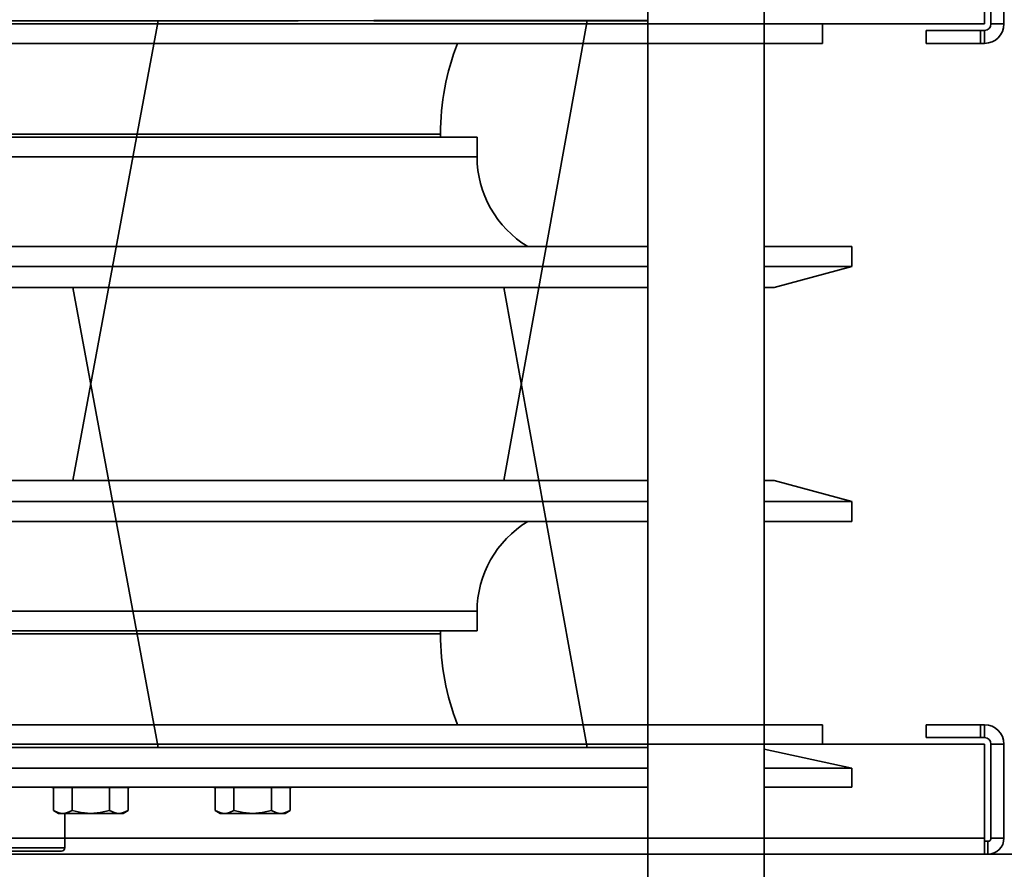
# Model space of a CAD drawing. Header units: millimetres. Extents: x -1465 to 393277, y -3788 to 454312.
# Tile 56 of 256: x 18834 to 18986, y 11725 to 11856. Entities that reach past the tile are written whole.
import ezdxf

# ---------------------------------------------------------------- set-up
doc = ezdxf.new("R2010")
doc.units = ezdxf.units.MM
doc.header["$XCLIPFRAME"] = 2
for name, color, linetype in [('AHU03-3-42843OBJ', 8, 'Continuous'), ('AHU03-3-42950OBJ', 8, 'Continuous'), ('AHU03-3-42960OBJ', 8, 'Continuous'), ('AHU03-3-44720OBJ', 8, 'Continuous'), ('AHU03-3-68109OBJ', 8, 'Continuous'), ('AHU03-3-68635OBJ', 8, 'Continuous'), ('HEX_HEAD_SCR_M6X25OBJ', 8, 'Continuous'), ('PLAIN_WSH_6OBJ', 8, 'Continuous')]:
    doc.layers.add(name, color=color, linetype=linetype)
picture_1 = doc.add_image_def('image1.bmp', size_in_pixel=(951, 911))

msp = doc.modelspace()

# ---------------------------------------------------------------- linework, layer by layer
at = {"color": 8, "linetype": 'Continuous', "lineweight": 35, "ltscale": 100}
msp.add_line((17911.76, 11727.63), (19728.76, 11727.63), dxfattribs=at)
at = {"layer": 'AHU03-3-42843OBJ', "color": 8, "linetype": 'Continuous', "lineweight": 35, "ltscale": 100}
for p, q in [((18709.26, 11856.3), (18877.27, 11856.3)), ((18776.13, 11856.34), (18888.96, 11856.3)), ((18842.51, 11785.3), (18855.69, 11856.3)), ((18842.52, 11785.3), (18855.69, 11856.3)), ((18888.96, 11856.3), (18931.26, 11856.3)), ((18888.99, 11856.34), (18931.26, 11856.34)), ((18921.91, 11856.3), (18909.06, 11785.3)), ((18842.51, 11815.13), (18855.69, 11744.13)), ((18842.52, 11815.13), (18855.69, 11744.13)), ((18921.91, 11744.13), (18909.06, 11815.13)), ((18709.26, 11744.13), (18877.27, 11744.13)), ((18776.13, 11744.09), (18888.96, 11744.13)), ((18888.96, 11744.13), (18931.26, 11744.13)), ((18888.99, 11744.09), (18931.26, 11744.09)), ((18949.26, 11743.85), (18962.76, 11740.91)), ((18931.26, 11740.91), (18709.26, 11740.91)), ((18962.76, 11740.91), (18949.26, 11740.91)), ((18962.76, 11737.96), (18962.76, 11740.91)), ((18931.26, 11737.96), (18709.26, 11737.96)), ((18962.76, 11737.96), (18949.26, 11737.96))]:
    msp.add_line(p, q, dxfattribs=at)
at = {"layer": 'AHU03-3-42950OBJ', "color": 8, "linetype": 'Continuous', "lineweight": 35, "ltscale": 100}
for p, q in [((18735.61, 11838.3), (18904.91, 11838.3)), ((18904.91, 11835.3), (18904.91, 11838.3)), ((18735.61, 11835.3), (18904.91, 11835.3)), ((18709.26, 11821.45), (18931.26, 11821.45)), ((18949.26, 11821.45), (18962.76, 11821.45)), ((18962.76, 11818.34), (18962.76, 11821.45)), ((18709.26, 11818.34), (18931.26, 11818.34)), ((18949.26, 11818.34), (18962.76, 11818.34)), ((18950.76, 11815.13), (18962.76, 11818.34)), ((18709.26, 11815.13), (18931.26, 11815.13)), ((18949.26, 11815.13), (18950.76, 11815.13)), ((18709.26, 11785.3), (18931.26, 11785.3)), ((18949.26, 11785.3), (18950.76, 11785.3)), ((18950.76, 11785.3), (18962.76, 11782.09)), ((18709.26, 11782.09), (18931.26, 11782.09)), ((18949.26, 11782.09), (18962.76, 11782.09)), ((18962.76, 11782.09), (18962.76, 11778.98)), ((18709.26, 11778.98), (18931.26, 11778.98)), ((18949.26, 11778.98), (18962.76, 11778.98)), ((18735.61, 11765.13), (18904.91, 11765.13)), ((18904.91, 11765.13), (18904.91, 11762.13)), ((18735.61, 11762.13), (18904.91, 11762.13))]:
    msp.add_line(p, q, dxfattribs=at)
for centre, start, end in [((18921.08, 11835.3), 180, 238.9295), ((18921.08, 11765.13), 121.0705, 180)]:
    msp.add_arc(centre, 16.17, start, end, dxfattribs=at)
at = {"layer": 'AHU03-3-42960OBJ', "color": 8, "linetype": 'Continuous', "lineweight": 35, "ltscale": 100}
for p, q in [((18741.26, 11838.8), (18899.26, 11838.8)), ((18899.26, 11838.8), (18899.26, 11838.3)), ((18899.26, 11761.63), (18899.26, 11762.13)), ((18741.26, 11761.63), (18899.26, 11761.63))]:
    msp.add_line(p, q, dxfattribs=at)
for centre, start, end in [((18938.06, 11838.8), 158.8475, 180), ((18938.06, 11761.63), 180, 201.1525)]:
    msp.add_arc(centre, 38.8, start, end, dxfattribs=at)
at = {"layer": 'AHU03-3-44720OBJ', "color": 8, "linetype": 'Continuous', "lineweight": 35, "ltscale": 100}
for p, q in [((18841.26, 11728.63), (18841.26, 11733.94)), ((18841.26, 11728.63), (18799.26, 11728.63)), ((18840.76, 11728.13), (18799.76, 11728.13))]:
    msp.add_line(p, q, dxfattribs=at)
msp.add_arc((18840.76, 11728.63), 0.5, 270, 0, dxfattribs=at)
at = {"layer": 'AHU03-3-68109OBJ', "color": 8, "linetype": 'Continuous', "lineweight": 35, "ltscale": 100}
for p, q in [((18983.26, 11872.8), (18983.26, 11855.8)), ((18984.26, 11870.3), (18984.26, 11855.8)), ((18986.26, 11870.3), (18986.26, 11855.8)), ((18657.26, 11855.8), (18983.26, 11855.8)), ((18958.26, 11855.8), (18958.26, 11852.8)), ((18986.26, 11855.8), (18984.26, 11855.8)), ((18983.26, 11854.8), (18974.26, 11854.8)), ((18974.26, 11852.8), (18974.26, 11854.8)), ((18982.65, 11852.8), (18982.65, 11854.8)), ((18983.26, 11852.8), (18983.26, 11854.8)), ((18682.26, 11852.8), (18958.26, 11852.8)), ((18983.26, 11852.8), (18974.26, 11852.8)), ((18682.26, 11747.63), (18958.26, 11747.63)), ((18958.26, 11744.63), (18958.26, 11747.63)), ((18983.26, 11747.63), (18974.26, 11747.63)), ((18974.26, 11747.63), (18974.26, 11745.63)), ((18982.65, 11747.63), (18982.65, 11745.63)), ((18983.26, 11747.63), (18983.26, 11745.63)), ((18983.26, 11745.63), (18974.26, 11745.63)), ((18657.26, 11744.63), (18983.26, 11744.63)), ((18983.26, 11727.63), (18983.26, 11744.63)), ((18986.26, 11744.63), (18984.26, 11744.63)), ((18984.26, 11730.13), (18984.26, 11744.63)), ((18986.26, 11730.13), (18986.26, 11744.63)), ((18983.26, 11730.13), (18657.26, 11730.13)), ((18983.76, 11729.63), (18983.26, 11729.63)), ((18983.76, 11727.63), (18983.76, 11729.63)), ((18986.26, 11730.13), (18984.26, 11730.13)), ((18656.76, 11727.63), (18983.76, 11727.63))]:
    msp.add_line(p, q, dxfattribs=at)
for centre, radius, start, end in [((18983.26, 11855.8), 3, 270, 0), ((18983.26, 11855.8), 1, 270, 0), ((18983.26, 11744.63), 3, 0, 90), ((18983.26, 11744.63), 1, 0, 90), ((18983.76, 11730.13), 2.5, 270, 0), ((18983.76, 11730.13), 0.5, 270, 0)]:
    msp.add_arc(centre, radius, start, end, dxfattribs=at)
at = {"layer": 'AHU03-3-68635OBJ', "color": 8, "linetype": 'Continuous', "lineweight": 35, "ltscale": 100}
for p, q in [((18931.26, 11747.63), (18931.26, 11960.6)), ((18949.26, 11747.63), (18949.26, 11960.6)), ((18931.26, 11852.8), (18931.26, 11639.83)), ((18949.26, 11852.8), (18949.26, 11639.83))]:
    msp.add_line(p, q, dxfattribs=at)
at = {"layer": 'HEX_HEAD_SCR_M6X25OBJ', "color": 8, "linetype": 'Continuous', "lineweight": 35, "ltscale": 100}
for p, q in [((18839.49, 11737.94), (18839.49, 11734.39)), ((18842.37, 11737.94), (18842.37, 11734.39)), ((18848.15, 11737.94), (18848.15, 11734.39)), ((18851.03, 11737.94), (18851.03, 11734.39)), ((18864.49, 11737.94), (18864.49, 11734.39)), ((18867.37, 11737.94), (18867.37, 11734.39)), ((18873.15, 11737.94), (18873.15, 11734.39)), ((18876.03, 11737.94), (18876.03, 11734.39)), ((18839.49, 11734.39), (18840.26, 11733.94)), ((18850.26, 11733.94), (18840.26, 11733.94)), ((18851.03, 11734.39), (18850.26, 11733.94)), ((18864.49, 11734.39), (18865.26, 11733.94)), ((18875.26, 11733.94), (18865.26, 11733.94)), ((18876.03, 11734.39), (18875.26, 11733.94))]:
    msp.add_line(p, q, dxfattribs=at)
at = {"layer": 'HEX_HEAD_SCR_M6X25OBJ', "color": 8, "linetype": 'Continuous', "lineweight": 35, "ltscale": 100, "flags": 128}
for points in [[(18840.93, 11733.94), (18840.56, 11733.98), (18840.2, 11734.06), (18839.49, 11734.39)], [(18842.37, 11734.39), (18841.66, 11734.06), (18841.29, 11733.98), (18840.93, 11733.94)], [(18845.26, 11733.94), (18843.8, 11734.06), (18842.37, 11734.39)], [(18848.15, 11734.39), (18846.72, 11734.06), (18845.26, 11733.94)], [(18849.59, 11733.94), (18849.22, 11733.98), (18848.86, 11734.06), (18848.15, 11734.39)], [(18851.03, 11734.39), (18850.32, 11734.06), (18849.96, 11733.98), (18849.59, 11733.94)], [(18865.93, 11733.94), (18865.56, 11733.98), (18865.2, 11734.06), (18864.49, 11734.39)], [(18867.37, 11734.39), (18866.66, 11734.06), (18866.29, 11733.98), (18865.93, 11733.94)], [(18870.26, 11733.94), (18868.8, 11734.06), (18867.37, 11734.39)], [(18873.15, 11734.39), (18871.72, 11734.06), (18870.26, 11733.94)], [(18874.59, 11733.94), (18874.22, 11733.98), (18873.86, 11734.06), (18873.15, 11734.39)], [(18876.03, 11734.39), (18875.32, 11734.06), (18874.96, 11733.98), (18874.59, 11733.94)]]:
    msp.add_lwpolyline(points, dxfattribs=at)
at = {"layer": 'PLAIN_WSH_6OBJ', "color": 8, "linetype": 'Continuous', "lineweight": 35, "ltscale": 100}
for p, q in [((18839.26, 11737.94), (18839.26, 11737.96)), ((18839.26, 11737.94), (18851.26, 11737.94)), ((18851.26, 11737.94), (18851.26, 11737.96)), ((18864.26, 11737.94), (18864.26, 11737.96)), ((18864.26, 11737.94), (18876.26, 11737.94)), ((18876.26, 11737.94), (18876.26, 11737.96))]:
    msp.add_line(p, q, dxfattribs=at)

# ---------------------------------------------------------------- pictures from other files: only their frames are drawn
at = {"color": 8, "lineweight": 13}
image = msp.add_image(picture_1, insert=(17864.13, 12545.82), size_in_units=(1986.02, 1904.63), rotation=-90, dxfattribs=at)
image.set_boundary_path([(-0.5, -0.5), (950.5, 910.5)])

doc.saveas('drawing.dxf')
